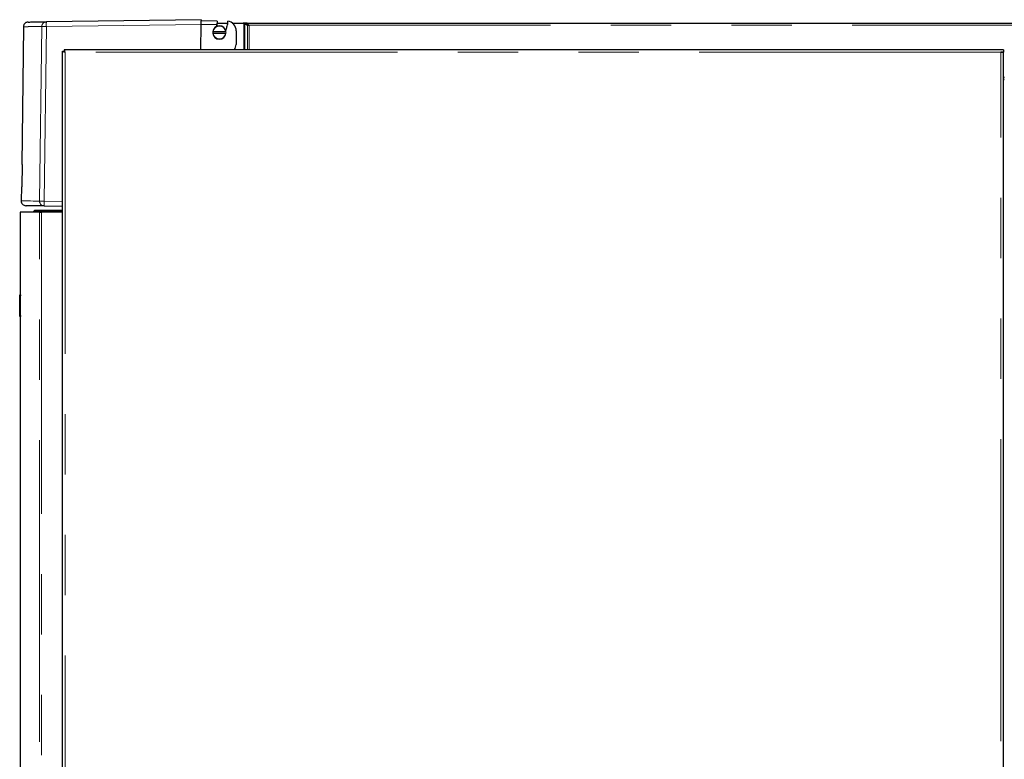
# Model space of a CAD drawing. Header units: millimetres. Extents: x 30 to 245, y 63 to 147.
# Tile 7 of 67: x 30 to 51, y 78 to 94. Entities that reach past the tile are written whole.
import ezdxf

# ---------------------------------------------------------------- set-up
doc = ezdxf.new("R2010")
doc.units = ezdxf.units.MM
doc.linetypes.add('PHANTOM', pattern=[12.7, 6.35, -1.27, 1.27, -1.27, 1.27, -1.27])

msp = doc.modelspace()

# ---------------------------------------------------------------- linework, layer by layer
at = {"color": 7, "linetype": 'Continuous', "lineweight": 25}
for p, q in [((33.712, 93.754), (30.453, 93.71)), ((34.048, 93.724), (33.712, 93.728)), ((34.044, 93.65), (34.05, 93.682)), ((34.048, 93.724), (34.047, 93.702)), ((34.047, 93.702), (34.05, 93.682)), ((34.05, 93.684), (34.27, 93.684)), ((34.366, 93.684), (34.594, 93.684)), ((34.594, 93.684), (34.61, 93.679)), ((34.6, 93.684), (34.595, 93.684)), ((34.6, 93.683), (34.6, 93.684)), ((34.669, 93.684), (34.6, 93.684)), ((34.669, 93.664), (34.669, 93.684)), ((34.669, 93.684), (64.13, 93.684)), ((29.97, 93.606), (29.933, 90.705)), ((33.704, 93.123), (33.711, 93.654)), ((33.959, 93.5), (33.955, 93.5)), ((33.955, 93.47), (33.959, 93.47)), ((34.23, 93.5), (33.959, 93.5)), ((33.959, 93.47), (34.23, 93.47)), ((34.234, 93.5), (34.23, 93.5)), ((34.23, 93.47), (34.234, 93.47)), ((34.253, 93.612), (34.261, 93.619)), ((34.449, 93.52), (34.445, 93.235)), ((34.627, 93.672), (34.688, 93.641)), ((34.641, 93.672), (34.627, 93.672)), ((34.656, 93.664), (34.702, 93.641)), ((34.702, 93.641), (34.688, 93.641)), ((34.72, 93.634), (34.714, 93.639)), ((34.72, 93.634), (34.72, 93.634)), ((30.795, 65.873), (30.795, 93.091)), ((30.795, 93.091), (30.82, 93.091)), ((50.545, 93.123), (30.827, 93.123)), ((30.827, 93.123), (30.827, 93.098)), ((50.595, 93.123), (50.545, 93.123)), ((50.595, 93.073), (50.545, 93.073)), ((50.595, 93.123), (50.595, 93.073)), ((50.595, 93.066), (50.595, 93.073)), ((50.595, 65.873), (50.595, 93.066)), ((50.615, 92.489), (50.595, 92.489)), ((29.933, 90.705), (29.942, 90.705)), ((29.942, 90.705), (29.936, 90.237)), ((29.927, 90.237), (29.923, 89.942)), ((29.936, 90.237), (29.927, 90.237)), ((30.191, 89.726), (30.211, 89.746)), ((30.211, 89.746), (30.795, 89.746)), ((30.407, 89.835), (30.795, 89.83)), ((29.901, 89.706), (29.901, 87.966)), ((30.311, 89.706), (29.901, 89.706)), ((30.191, 89.706), (30.191, 89.726)), ((30.191, 89.726), (30.795, 89.726)), ((30.311, 89.706), (30.35, 89.706)), ((30.795, 89.706), (30.35, 89.706)), ((29.891, 87.966), (29.911, 87.966)), ((29.891, 87.946), (29.891, 87.966)), ((29.891, 87.526), (29.891, 87.946)), ((29.911, 87.966), (29.911, 87.946)), ((29.911, 87.526), (29.911, 87.946)), ((29.891, 87.506), (29.891, 87.526)), ((29.911, 87.506), (29.891, 87.506)), ((29.901, 87.506), (29.901, 65.856)), ((29.911, 87.526), (29.911, 87.506))]:
    msp.add_line(p, q, dxfattribs=at)
at = {"color": 8, "linetype": 'PHANTOM', "lineweight": 18}
for p, q in [((34.61, 93.679), (34.61, 93.123)), ((30.356, 93.611), (30.309, 89.937)), ((30.452, 93.61), (30.406, 89.935)), ((30.452, 93.61), (33.711, 93.654)), ((33.711, 93.654), (34.044, 93.65)), ((34.627, 93.672), (34.627, 93.123)), ((34.688, 93.641), (34.688, 93.123)), ((34.714, 93.639), (64.16, 93.639)), ((34.72, 93.634), (34.72, 93.123)), ((30.845, 93.073), (30.845, 65.873)), ((50.545, 93.073), (30.845, 93.073)), ((50.545, 65.873), (50.545, 93.073)), ((30.406, 89.935), (30.795, 89.93)), ((30.311, 65.856), (30.311, 89.706)), ((30.35, 89.706), (30.35, 65.856)), ((29.911, 87.946), (29.891, 87.946)), ((29.891, 87.526), (29.911, 87.526))]:
    msp.add_line(p, q, dxfattribs=at)
at = {"color": 7, "linetype": 'Continuous', "lineweight": 25, "flags": 128}
msp.add_lwpolyline([(33.712, 93.754), (33.712, 93.752), (33.712, 93.747), (33.712, 93.739), (33.712, 93.728)], dxfattribs=at)
at = {"color": 8, "linetype": 'PHANTOM', "lineweight": 18, "flags": 128}
for points in [[(30.356, 93.611), (30.36, 93.611), (30.367, 93.611), (30.377, 93.611), (30.389, 93.611), (30.403, 93.61), (30.418, 93.61), (30.435, 93.61), (30.452, 93.61)], [(30.309, 89.937), (30.24, 89.938), (30.177, 89.938), (30.121, 89.939), (30.072, 89.94), (30.029, 89.94), (29.994, 89.941), (29.966, 89.941), (29.945, 89.941), (29.931, 89.941), (29.924, 89.941), (29.923, 89.942)], [(30.309, 89.937), (30.314, 89.937), (30.321, 89.936), (30.33, 89.936), (30.342, 89.936), (30.356, 89.936), (30.372, 89.936), (30.388, 89.936), (30.406, 89.935)]]:
    msp.add_lwpolyline(points, dxfattribs=at)
at = {"color": 8, "linetype": 'PHANTOM', "lineweight": 18}
for centre, radius, start, end in [((31.407, 93.648), 0.956, 176.28, 182.2728), ((30.409, 89.935), 0.0994, 178.9249, 268.9198), ((31.362, 89.898), 0.958, 177.7817, 183.7697)]:
    msp.add_arc(centre, radius, start, end, dxfattribs=at)
at = {"color": 7, "linetype": 'Continuous', "lineweight": 25}
for centre, radius, start, end in [((33.712, 93.728), 0.56, 348.762, 359.2763), ((34.249, 93.522), 0.2, 359.2763, 83.5372), ((34.094, 93.485), 0.14, 173.8494, 186.1506), ((34.094, 93.485), 0.14, 6.1506, 173.8494), ((34.094, 93.485), 0.14, 186.1506, 353.8494), ((34.094, 93.485), 0.136, 6.3323, 173.6677), ((34.094, 93.485), 0.136, 186.3323, 353.6677), ((33.712, 93.728), 0.342, 340.0443, 346.7861), ((33.712, 93.728), 0.554, 338.7904, 347.9543), ((34.094, 93.485), 0.14, 353.8494, 6.1506), ((34.245, 93.237), 0.2, 325.3357, 359.2763), ((50.59, 92.553), 0.025, 281.537, 0), ((50.59, 92.553), 0.05, 275.7392, 300), ((30.023, 89.94), 0.1, 179.2763, 269.2763)]:
    msp.add_arc(centre, radius, start, end, dxfattribs=at)
for points, knots in [([(30.068, 93.705), (30.056, 93.703), (30.037, 93.701), (30.014, 93.688), (29.998, 93.676), (29.986, 93.66), (29.973, 93.637), (29.971, 93.618), (29.97, 93.606)], [0, 0, 0, 0, 0.2398168, 0.3685935, 0.500004, 0.6314049, 0.7601896, 1, 1, 1, 1]), ([(30.071, 93.705), (30.071, 93.705), (30.071, 93.705), (30.099, 93.705), (30.15, 93.706), (30.227, 93.707), (30.325, 93.708), (30.411, 93.709), (30.453, 93.71)], [0, 0, 0, 0, 0.120209, 0.296443, 0.472714, 0.648563, 0.824253, 1, 1, 1, 1]), ([(33.711, 93.654), (33.711, 93.661), (33.711, 93.675), (33.711, 93.696), (33.711, 93.714), (33.711, 93.723), (33.712, 93.728)], [0, 0, 0, 0, 0.260185, 0.513575, 0.760182, 1, 1, 1, 1]), ([(34.61, 93.679), (34.611, 93.678), (34.615, 93.677), (34.619, 93.675), (34.624, 93.674), (34.626, 93.672), (34.627, 93.672)], [0, 0, 0, 0, 0.249986, 0.499978, 0.749997, 1, 1, 1, 1]), ([(34.714, 93.639), (34.71, 93.645), (34.702, 93.657), (34.691, 93.672), (34.68, 93.682), (34.672, 93.684), (34.669, 93.684)], [0, 0, 0, 0, 0.250003, 0.499991, 0.750002, 1, 1, 1, 1]), ([(34.714, 93.639), (34.71, 93.643), (34.702, 93.649), (34.691, 93.657), (34.68, 93.663), (34.672, 93.664), (34.669, 93.664)], [0, 0, 0, 0, 0.25001, 0.499993, 0.749987, 1, 1, 1, 1]), ([(34.688, 93.641), (34.69, 93.64), (34.694, 93.639), (34.702, 93.637), (34.711, 93.636), (34.717, 93.635), (34.72, 93.634)], [0, 0, 0, 0, 0.250001, 0.499983, 0.749987, 1, 1, 1, 1]), ([(34.702, 93.641), (34.703, 93.64), (34.706, 93.639), (34.71, 93.637), (34.715, 93.636), (34.718, 93.635), (34.72, 93.634)], [0, 0, 0, 0, 0.249988, 0.499944, 0.749976, 1, 1, 1, 1]), ([(30.795, 93.091), (30.796, 93.09), (30.797, 93.087), (30.806, 93.083), (30.819, 93.08), (30.833, 93.076), (30.842, 93.074), (30.845, 93.073)], [0, 0, 0, 0, 0.220228, 0.440485, 0.660734, 0.880982, 1, 1, 1, 1]), ([(30.82, 93.091), (30.82, 93.09), (30.821, 93.087), (30.826, 93.083), (30.834, 93.079), (30.841, 93.076), (30.844, 93.074), (30.845, 93.073)], [0, 0, 0, 0, 0.236305, 0.472594, 0.708819, 0.944994, 1, 1, 1, 1]), ([(30.845, 93.073), (30.844, 93.079), (30.841, 93.091), (30.837, 93.106), (30.833, 93.117), (30.83, 93.123), (30.828, 93.123), (30.827, 93.123)], [0, 0, 0, 0, 0.220239, 0.440472, 0.660739, 0.880983, 1, 1, 1, 1]), ([(30.845, 93.073), (30.844, 93.077), (30.841, 93.083), (30.837, 93.091), (30.832, 93.096), (30.829, 93.098), (30.827, 93.098), (30.827, 93.098)], [0, 0, 0, 0, 0.236285, 0.472587, 0.708804, 0.945004, 1, 1, 1, 1]), ([(50.545, 93.073), (50.552, 93.073), (50.565, 93.072), (50.581, 93.07), (50.593, 93.068), (50.594, 93.067), (50.595, 93.066)], [0, 0, 0, 0, 0.250001, 0.500002, 0.749999, 1, 1, 1, 1]), ([(30.407, 89.835), (30.362, 89.836), (30.271, 89.837), (30.17, 89.838), (30.092, 89.839), (30.044, 89.84), (30.021, 89.84), (30.024, 89.84), (30.025, 89.84)], [0, 0, 0, 0, 0.186394, 0.372734, 0.559342, 0.746277, 0.933209, 1, 1, 1, 1])]:
    msp.add_open_spline(points, degree=3, knots=knots, dxfattribs=at)
at = {"color": 8, "linetype": 'PHANTOM', "lineweight": 18}
for points, knots in [([(30.453, 93.71), (30.441, 93.708), (30.421, 93.706), (30.399, 93.693), (30.384, 93.68), (30.372, 93.665), (30.359, 93.642), (30.357, 93.623), (30.356, 93.611)], [0, 0, 0, 0, 0.239812, 0.384564, 0.499986, 0.631401, 0.760178, 1, 1, 1, 1]), ([(29.973, 93.606), (29.973, 93.606), (29.972, 93.606), (30, 93.606), (30.051, 93.607), (30.128, 93.608), (30.227, 93.609), (30.313, 93.61), (30.356, 93.611)], [0, 0, 0, 0, 0.119783, 0.295572, 0.471487, 0.647531, 0.823701, 1, 1, 1, 1])]:
    msp.add_open_spline(points, degree=3, knots=knots, dxfattribs=at)

doc.saveas('drawing.dxf')
